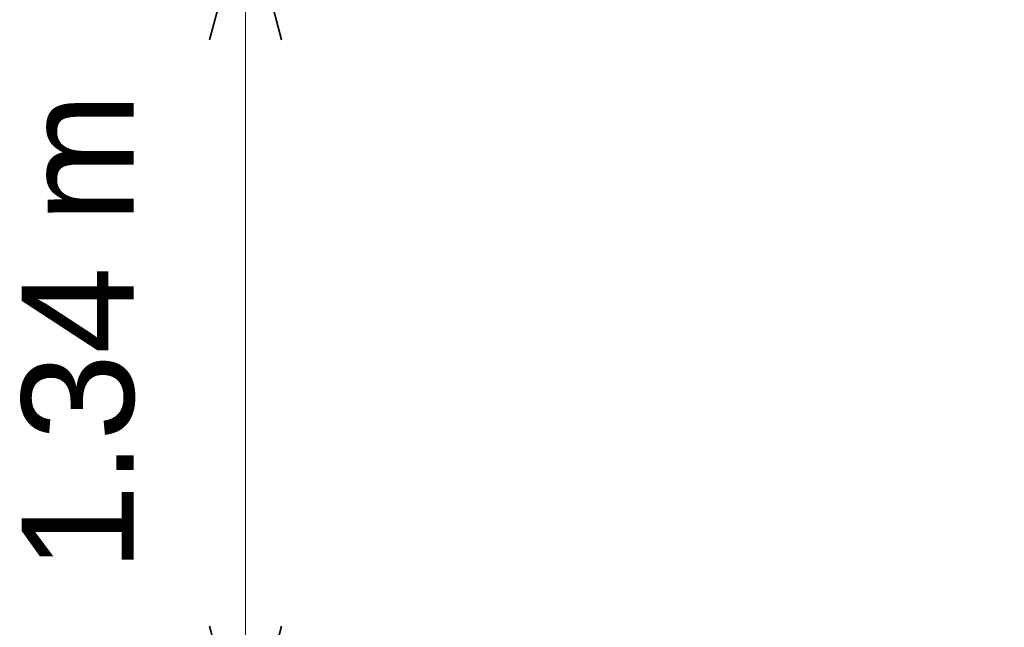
# Model space of a CAD drawing. Header units: millimetres. Extents: x -12740 to 214440, y -11012 to 10812.
# Tile 82 of 168: x -12740 to -11202, y -3815 to -2867. Entities that reach past the tile are written whole.
import ezdxf

# ---------------------------------------------------------------- set-up
doc = ezdxf.new("R2010")
doc.units = ezdxf.units.MM
doc.layers.add('A-ANNO-DIMS', color=211, linetype='Continuous', lineweight=9)
doc.layers.add('A-ANNO-DIMS-70', color=211, linetype='Continuous', lineweight=9)
doc.styles.add('Arial_1', font='arial.ttf', dxfattribs={"height": 175})
doc.dimstyles.new('Diagonal_-_2_5_mm_Arial_1', dxfattribs={"dimscale": 304.8, "dimtxt": 178.545395, "dimasz": 0.688976, "dimexe": 0.551181, "dimexo": 0.344488, "dimgap": 0.401903, "dimtad": 1, "dimlfac": 0.001, "dimrnd": 0.01, "dimzin": 0, "dimdsep": 46, "dimtxsty": 'Arial_1', "dimblk1": 'OPEN30', "dimblk2": 'OPEN30', "dimsah": 1, "dimcen": 0.09, "dimdle": 0.551181, "dimazin": 0, "dimtfac": 1, "dimtdec": 4, "dimtix": 1, "dimtmove": 0, "dimatfit": 3, "dimfxl": 1, "dimtvp": 1, "dimtfill": 1, "dimtolj": 1, "dimtzin": 0, "dimarcsym": 2})

# ---------------------------------------------------------------- blocks, each defined once
blk = doc.blocks.new('DIMBLOCK31-PAVIMENTO SUPERIOR TUBULAÇÃO FRIGORIGENA')
at = {"layer": 'A-ANNO-DIMS-70'}
for p, q in [((-12386.8, -4191.5), (-12386.8, -2520)), ((-12386.8, -2688), (-12554.8, -2688)), ((-12386.8, -2688), (-12346.7, -2688)), ((-12386.8, -4023.5), (-12554.8, -4023.5)), ((-12386.8, -4023.5), (-7679.9, -4023.5))]:
    blk.add_line(p, q, dxfattribs=at)
at = {"layer": 'A-ANNO-DIMS-70', "lineweight": 35}
for p, q in [((-12386.8, -2688), (-12443.1, -2898)), ((-12386.8, -2688), (-12330.6, -2898)), ((-12386.8, -4023.5), (-12443.1, -3813.5)), ((-12386.8, -4023.5), (-12330.6, -3813.5))]:
    blk.add_line(p, q, dxfattribs=at)
at = {"layer": 'A-ANNO-DIMS-70', "color": 0, "insert": (-12736.5, -3728), "char_height": 175, "width": 893.276, "attachment_point": 1, "rotation": 90, "line_spacing_factor": 0.941778, "style": 'Arial_1', "bg_fill": 3, "box_fill_scale": 1.25, "bg_fill_color": 256, "bg_fill_true_color": 13158600, "bg_fill_transparency": 0}
blk.add_mtext('1.34 m', dxfattribs=at)
blk = doc.blocks.new('_Open30')
at = {"color": 0, "linetype": 'ByBlock', "lineweight": -2}
for p, q in [((-1, 0.2679), (0, 0)), ((0, 0), (-1, -0.2679)), ((0, 0), (-1, 0))]:
    blk.add_line(p, q, dxfattribs=at)

msp = doc.modelspace()

# ---------------------------------------------------------------- dimensions: what is measured, and where the dimension line sits
at = {"layer": 'A-ANNO-DIMS'}
dim = msp.add_linear_dim(base=(-12386.833, -2687.975), p1=(-7574.853, -4023.532), p2=(-12241.731, -2687.975), angle=90, dimstyle='Diagonal_-_2_5_mm_Arial_1', override={"dimpost": '<> m', "dimfxl": 4854.221183}, dxfattribs=at)
dim.commit()
dim.dimension.update_dxf_attribs({"geometry": 'DIMBLOCK31-PAVIMENTO SUPERIOR TUBULAÇÃO FRIGORIGENA', "text_midpoint": (-12598.743, -3355.754)})

doc.saveas('drawing.dxf')
